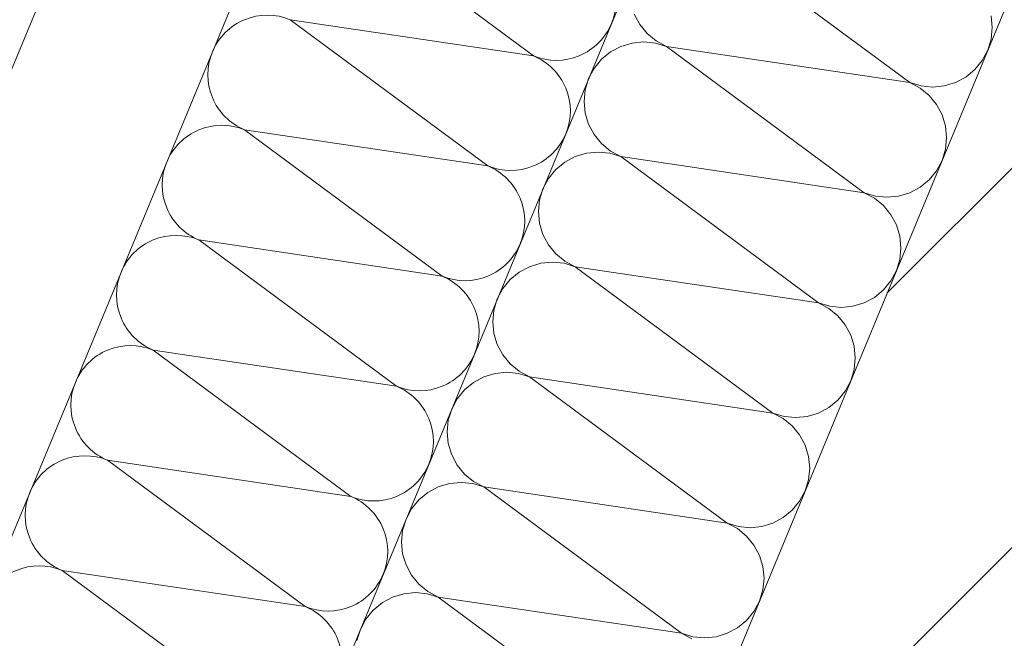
# Model space of a CAD drawing. Header units: metres. Extents: x -79 to 740, y -195 to 69.
# Tile 108 of 256: x -1.312 to -1.092, y 9.241 to 9.38. Entities that reach past the tile are written whole.
import ezdxf

# ---------------------------------------------------------------- set-up
doc = ezdxf.new("R2010")
doc.units = ezdxf.units.M
doc.header["$MEASUREMENT"] = 0
for name, color, linetype in [('95 Ausführungsplanung Bemaßung', 7, 'Continuous'), ('Neubau_10 Wand außen', 7, 'Continuous'), ('Neubau_95 Ausführungsplanung Bemaßung', 7, 'Continuous')]:
    doc.layers.add(name, color=color, linetype=linetype)
doc.styles.add('ERSTELLTER_STIL_2', font='ARIALN.TTF')
doc.dimstyles.new('ERSTELLTER_STIL__4', dxfattribs={"dimtxt": 0.125, "dimasz": 0.0951425, "dimexe": 0.18, "dimexo": 0.0625, "dimgap": 0, "dimtad": 1, "dimzin": 0, "dimdsep": 46, "dimtxsty": 'ERSTELLTER_STIL_2', "dimblk": 'ARROWHEAD_6', "dimblk1": 'ARROWHEAD_6', "dimblk2": 'ARROWHEAD_6', "dimcen": 0.09, "dimse1": 1, "dimse2": 1, "dimclrd": 7, "dimclre": 7, "dimclrt": 7, "dimazin": 0, "dimtfac": 1, "dimtdec": 4, "dimtmove": 0, "dimatfit": 3, "dimfxl": 1, "dimtolj": 1, "dimtzin": 0, "dimarcsym": 0})
doc.dimstyles.new('ERSTELLTER_STIL__8', dxfattribs={"dimtxt": 0.125, "dimasz": 0.09178743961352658, "dimexe": 0.18, "dimexo": 0.04, "dimgap": 0, "dimtad": 1, "dimtih": 1, "dimtoh": 1, "dimzin": 0, "dimdsep": 46, "dimtxsty": 'ERSTELLTER_STIL_2', "dimblk": 'ARROWHEAD_5', "dimblk1": 'ARROWHEAD_5', "dimblk2": 'ARROWHEAD_5', "dimcen": 0.09, "dimclrd": 7, "dimclre": 7, "dimclrt": 7, "dimazin": 0, "dimtfac": 1, "dimtdec": 4, "dimtmove": 2, "dimatfit": 3, "dimfxl": 1, "dimtolj": 1, "dimtzin": 0, "dimarcsym": 0})
doc.dimstyles.new('ERSTELLTER_STIL__9', dxfattribs={"dimtxt": 0.175, "dimasz": 0.0951425, "dimexe": 0.18, "dimexo": 0.0625, "dimgap": 0, "dimtad": 1, "dimzin": 0, "dimdsep": 46, "dimtxsty": 'ERSTELLTER_STIL_2', "dimblk": 'ARROWHEAD_6', "dimblk1": 'ARROWHEAD_6', "dimblk2": 'ARROWHEAD_6', "dimcen": 0.09, "dimse1": 1, "dimse2": 1, "dimclrd": 7, "dimclre": 7, "dimclrt": 7, "dimazin": 0, "dimtfac": 1, "dimtdec": 4, "dimtmove": 0, "dimatfit": 3, "dimfxl": 1, "dimtolj": 1, "dimtzin": 0, "dimarcsym": 0})

# ---------------------------------------------------------------- blocks, each defined once
blk = doc.blocks.new('*X101')
at = {"layer": 'Neubau_10 Wand außen', "color": 8, "linetype": 'Continuous', "lineweight": 9}
for p, q in [((-1.241539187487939, 9.404310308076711), (-1.197368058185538, 9.371582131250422)), ((-1.251744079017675, 9.379673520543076), (-1.197368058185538, 9.371582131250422)), ((-1.251744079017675, 9.379673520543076), (-1.207572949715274, 9.346945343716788)), ((-1.261948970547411, 9.355036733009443), (-1.21777784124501, 9.322308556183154)), ((-1.26194897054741, 9.355036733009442), (-1.207572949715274, 9.346945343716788)), ((-1.272153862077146, 9.33039994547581), (-1.21777784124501, 9.322308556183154)), ((-1.272153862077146, 9.33039994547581), (-1.227982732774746, 9.29767176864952)), ((-1.282358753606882, 9.305763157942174), (-1.227982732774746, 9.29767176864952)), ((-1.282358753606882, 9.305763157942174), (-1.238187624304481, 9.273034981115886)), ((-1.292563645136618, 9.281126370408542), (-1.248392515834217, 9.248398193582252)), ((-1.292563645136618, 9.28112637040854), (-1.238187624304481, 9.273034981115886)), ((-1.302768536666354, 9.256489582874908), (-1.248392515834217, 9.248398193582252)), ((-1.302768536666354, 9.256489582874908), (-1.258597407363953, 9.223761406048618))]:
    blk.add_line(p, q, dxfattribs=at)
for centre, radius, start, end in [((-1.19226561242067, 9.38390052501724), 0.01333333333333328, 337.4999999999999, 67.50000000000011), ((-1.256846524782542, 9.367355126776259), 0.01333333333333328, 67.4999999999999, 157.5000000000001), ((-1.19226561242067, 9.38390052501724), 0.01333333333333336, 247.4999999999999, 337.5000000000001), ((-1.256846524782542, 9.367355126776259), 0.01333333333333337, 157.4999999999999, 247.5000000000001), ((-1.202470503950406, 9.359263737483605), 0.01333333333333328, 337.4999999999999, 67.50000000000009), ((-1.267051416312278, 9.342718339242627), 0.01333333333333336, 67.4999999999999, 157.5000000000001), ((-1.202470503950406, 9.359263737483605), 0.01333333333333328, 247.4999999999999, 337.5000000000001), ((-1.267051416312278, 9.342718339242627), 0.01333333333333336, 157.4999999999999, 247.5000000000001), ((-1.212675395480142, 9.334626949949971), 0.01333333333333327, 337.4999999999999, 67.5000000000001), ((-1.277256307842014, 9.318081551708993), 0.01333333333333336, 67.4999999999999, 157.5000000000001), ((-1.212675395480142, 9.334626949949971), 0.01333333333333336, 247.4999999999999, 337.5000000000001), ((-1.277256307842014, 9.318081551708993), 0.01333333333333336, 157.4999999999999, 247.5000000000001), ((-1.222880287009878, 9.309990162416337), 0.01333333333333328, 337.4999999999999, 67.50000000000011), ((-1.28746119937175, 9.293444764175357), 0.01333333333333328, 67.4999999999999, 157.5000000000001), ((-1.222880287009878, 9.309990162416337), 0.01333333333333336, 247.4999999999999, 337.5000000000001), ((-1.28746119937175, 9.293444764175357), 0.01333333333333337, 157.4999999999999, 247.5000000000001), ((-1.233085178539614, 9.285353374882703), 0.01333333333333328, 337.4999999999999, 67.50000000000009), ((-1.297666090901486, 9.268807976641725), 0.01333333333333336, 67.4999999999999, 157.5000000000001), ((-1.233085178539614, 9.285353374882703), 0.01333333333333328, 247.4999999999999, 337.5000000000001), ((-1.297666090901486, 9.268807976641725), 0.01333333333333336, 157.4999999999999, 247.5000000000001), ((-1.243290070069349, 9.26071658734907), 0.01333333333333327, 337.4999999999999, 67.5000000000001), ((-1.307870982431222, 9.24417118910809), 0.01333333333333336, 67.4999999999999, 157.5000000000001), ((-1.243290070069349, 9.26071658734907), 0.01333333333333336, 247.4999999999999, 337.5000000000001), ((-1.253494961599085, 9.236079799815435), 0.01333333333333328, 337.4999999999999, 67.50000000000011)]:
    blk.add_arc(centre, radius, start, end, dxfattribs=at)
blk = doc.blocks.new('*X106')
at = {"layer": 'Neubau_10 Wand außen', "color": 8, "linetype": 'Continuous', "lineweight": 9}
for p, q in [((-1.1574239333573, 9.39833242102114), (-1.113252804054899, 9.36560424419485)), ((-1.174844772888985, 9.380911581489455), (-1.173612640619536, 9.378606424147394)), ((-1.173612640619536, 9.378606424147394), (-1.171954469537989, 9.376585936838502)), ((-1.094817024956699, 9.377922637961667), (-1.095073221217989, 9.380523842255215)), ((-1.171954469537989, 9.376585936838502), (-1.169933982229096, 9.374927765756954)), ((-1.095073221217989, 9.375321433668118), (-1.094817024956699, 9.377922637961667)), ((-1.175332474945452, 9.37445437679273), (-1.177833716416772, 9.373695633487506)), ((-1.172731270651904, 9.37471057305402), (-1.175332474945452, 9.37445437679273)), ((-1.170130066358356, 9.37445437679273), (-1.172731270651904, 9.37471057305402)), ((-1.167628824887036, 9.373695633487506), (-1.170130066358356, 9.37445437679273)), ((-1.169933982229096, 9.374927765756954), (-1.167628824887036, 9.373695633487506)), ((-1.095831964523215, 9.3728201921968), (-1.095073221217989, 9.375321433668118)), ((-1.180138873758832, 9.372463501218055), (-1.182159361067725, 9.370805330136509)), ((-1.177833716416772, 9.373695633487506), (-1.180138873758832, 9.372463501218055)), ((-1.167628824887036, 9.373695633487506), (-1.113252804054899, 9.36560424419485)), ((-1.167628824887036, 9.373695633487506), (-1.123457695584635, 9.340967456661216)), ((-1.097064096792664, 9.37051503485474), (-1.095831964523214, 9.3728201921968)), ((-1.182159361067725, 9.370805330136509), (-1.183817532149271, 9.368784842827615)), ((-1.098722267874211, 9.368494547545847), (-1.097064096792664, 9.37051503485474)), ((-1.183817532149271, 9.368784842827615), (-1.185049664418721, 9.366479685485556)), ((-1.100742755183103, 9.3668363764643), (-1.098722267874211, 9.368494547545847)), ((-1.185049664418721, 9.366479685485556), (-1.185808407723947, 9.363978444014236)), ((-1.113252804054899, 9.36560424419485), (-1.11075156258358, 9.364845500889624)), ((-1.110947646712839, 9.3643721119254), (-1.113252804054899, 9.36560424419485)), ((-1.105549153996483, 9.364845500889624), (-1.103047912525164, 9.36560424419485)), ((-1.103047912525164, 9.36560424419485), (-1.100742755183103, 9.3668363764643)), ((-1.185808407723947, 9.363978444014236), (-1.186064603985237, 9.361377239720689)), ((-1.108927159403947, 9.362713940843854), (-1.110947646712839, 9.3643721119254)), ((-1.11075156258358, 9.364845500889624), (-1.108150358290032, 9.364589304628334)), ((-1.108150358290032, 9.364589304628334), (-1.105549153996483, 9.364845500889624)), ((-1.186064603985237, 9.361377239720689), (-1.185808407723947, 9.35877603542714)), ((-1.1072689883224, 9.360693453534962), (-1.108927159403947, 9.362713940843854)), ((-1.185808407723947, 9.35877603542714), (-1.185049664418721, 9.35627479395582)), ((-1.10603685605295, 9.358388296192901), (-1.1072689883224, 9.360693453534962)), ((-1.105278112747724, 9.355887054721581), (-1.10603685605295, 9.358388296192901)), ((-1.185049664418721, 9.35627479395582), (-1.183817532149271, 9.35396963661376)), ((-1.105021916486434, 9.353285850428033), (-1.105278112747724, 9.355887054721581)), ((-1.183817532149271, 9.35396963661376), (-1.182159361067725, 9.351949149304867)), ((-1.105278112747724, 9.350684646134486), (-1.105021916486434, 9.353285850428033)), ((-1.185537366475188, 9.349817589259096), (-1.188038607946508, 9.34905884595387)), ((-1.18293616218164, 9.350073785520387), (-1.185537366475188, 9.349817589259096)), ((-1.180334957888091, 9.349817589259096), (-1.18293616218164, 9.350073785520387)), ((-1.182159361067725, 9.351949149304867), (-1.180138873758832, 9.35029097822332)), ((-1.177833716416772, 9.34905884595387), (-1.180334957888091, 9.349817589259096)), ((-1.180138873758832, 9.35029097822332), (-1.177833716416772, 9.34905884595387)), ((-1.10603685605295, 9.348183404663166), (-1.105278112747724, 9.350684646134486)), ((-1.190343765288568, 9.347826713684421), (-1.19236425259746, 9.346168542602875)), ((-1.188038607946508, 9.34905884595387), (-1.190343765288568, 9.347826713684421)), ((-1.177833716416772, 9.34905884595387), (-1.123457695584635, 9.340967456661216)), ((-1.177833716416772, 9.34905884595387), (-1.133662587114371, 9.316330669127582)), ((-1.1072689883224, 9.345878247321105), (-1.10603685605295, 9.348183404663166)), ((-1.19236425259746, 9.346168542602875), (-1.194022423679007, 9.344148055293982)), ((-1.108927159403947, 9.343857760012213), (-1.1072689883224, 9.345878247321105)), ((-1.194022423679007, 9.344148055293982), (-1.195254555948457, 9.341842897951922)), ((-1.110947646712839, 9.342199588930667), (-1.108927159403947, 9.343857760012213)), ((-1.195254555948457, 9.341842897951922), (-1.196013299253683, 9.339341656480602)), ((-1.123457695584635, 9.340967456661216), (-1.120956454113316, 9.34020871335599)), ((-1.121152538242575, 9.339735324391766), (-1.123457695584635, 9.340967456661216)), ((-1.115754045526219, 9.34020871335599), (-1.113252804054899, 9.340967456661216)), ((-1.113252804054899, 9.340967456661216), (-1.110947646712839, 9.342199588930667)), ((-1.196013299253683, 9.339341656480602), (-1.196269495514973, 9.336740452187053)), ((-1.119132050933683, 9.33807715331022), (-1.121152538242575, 9.339735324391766)), ((-1.120956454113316, 9.34020871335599), (-1.118355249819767, 9.3399525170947)), ((-1.118355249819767, 9.3399525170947), (-1.115754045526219, 9.34020871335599)), ((-1.196269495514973, 9.336740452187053), (-1.196013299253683, 9.334139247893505)), ((-1.117473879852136, 9.336056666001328), (-1.119132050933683, 9.33807715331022)), ((-1.116241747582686, 9.333751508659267), (-1.117473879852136, 9.336056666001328)), ((-1.196013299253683, 9.334139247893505), (-1.195254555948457, 9.331638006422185)), ((-1.11548300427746, 9.331250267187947), (-1.116241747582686, 9.333751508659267)), ((-1.195254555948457, 9.331638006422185), (-1.194022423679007, 9.329332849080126)), ((-1.11522680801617, 9.3286490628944), (-1.11548300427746, 9.331250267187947)), ((-1.194022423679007, 9.329332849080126), (-1.19236425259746, 9.327312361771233)), ((-1.11548300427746, 9.326047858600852), (-1.11522680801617, 9.3286490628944)), ((-1.19236425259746, 9.327312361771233), (-1.190343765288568, 9.325654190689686)), ((-1.190343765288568, 9.325654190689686), (-1.188038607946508, 9.324422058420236)), ((-1.116241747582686, 9.323546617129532), (-1.11548300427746, 9.326047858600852)), ((-1.198243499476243, 9.324422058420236), (-1.200548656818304, 9.323189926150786)), ((-1.195742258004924, 9.325180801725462), (-1.198243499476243, 9.324422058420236)), ((-1.193141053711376, 9.325436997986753), (-1.195742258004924, 9.325180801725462)), ((-1.190539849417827, 9.325180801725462), (-1.193141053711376, 9.325436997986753)), ((-1.188038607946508, 9.324422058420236), (-1.190539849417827, 9.325180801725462)), ((-1.188038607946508, 9.324422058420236), (-1.143867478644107, 9.291693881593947)), ((-1.188038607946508, 9.324422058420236), (-1.133662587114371, 9.316330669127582)), ((-1.117473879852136, 9.32124145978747), (-1.116241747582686, 9.323546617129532)), ((-1.202569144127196, 9.32153175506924), (-1.204227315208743, 9.319511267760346)), ((-1.200548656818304, 9.323189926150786), (-1.202569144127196, 9.32153175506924)), ((-1.119132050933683, 9.319220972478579), (-1.117473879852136, 9.32124145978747)), ((-1.204227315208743, 9.319511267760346), (-1.205459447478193, 9.317206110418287)), ((-1.121152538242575, 9.317562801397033), (-1.119132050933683, 9.319220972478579)), ((-1.205459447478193, 9.317206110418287), (-1.206218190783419, 9.314704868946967)), ((-1.123457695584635, 9.316330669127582), (-1.121152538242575, 9.317562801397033)), ((-1.206218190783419, 9.314704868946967), (-1.206474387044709, 9.312103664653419)), ((-1.133662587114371, 9.316330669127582), (-1.131161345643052, 9.315571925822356)), ((-1.131357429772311, 9.315098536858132), (-1.133662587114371, 9.316330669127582)), ((-1.129336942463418, 9.313440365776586), (-1.131357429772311, 9.315098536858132)), ((-1.131161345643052, 9.315571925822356), (-1.128560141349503, 9.315315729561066)), ((-1.128560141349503, 9.315315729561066), (-1.125958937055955, 9.315571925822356)), ((-1.125958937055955, 9.315571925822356), (-1.123457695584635, 9.316330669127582)), ((-1.127678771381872, 9.311419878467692), (-1.129336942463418, 9.313440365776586)), ((-1.206474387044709, 9.312103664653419), (-1.206218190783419, 9.30950246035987)), ((-1.126446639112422, 9.309114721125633), (-1.127678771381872, 9.311419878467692)), ((-1.206218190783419, 9.30950246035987), (-1.205459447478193, 9.307001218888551)), ((-1.125687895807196, 9.306613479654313), (-1.126446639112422, 9.309114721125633)), ((-1.205459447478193, 9.307001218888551), (-1.204227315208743, 9.30469606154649)), ((-1.125431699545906, 9.304012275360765), (-1.125687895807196, 9.306613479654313)), ((-1.204227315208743, 9.30469606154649), (-1.202569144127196, 9.302675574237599)), ((-1.125687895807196, 9.301411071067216), (-1.125431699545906, 9.304012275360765)), ((-1.202569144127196, 9.302675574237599), (-1.200548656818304, 9.30101740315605)), ((-1.126446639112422, 9.298909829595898), (-1.125687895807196, 9.301411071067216)), ((-1.208448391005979, 9.299785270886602), (-1.210753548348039, 9.298553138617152)), ((-1.20594714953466, 9.300544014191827), (-1.208448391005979, 9.299785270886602)), ((-1.203345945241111, 9.300800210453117), (-1.20594714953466, 9.300544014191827)), ((-1.200744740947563, 9.300544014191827), (-1.203345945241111, 9.300800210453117)), ((-1.198243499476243, 9.299785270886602), (-1.200744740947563, 9.300544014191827)), ((-1.200548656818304, 9.30101740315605), (-1.198243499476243, 9.299785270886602)), ((-1.198243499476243, 9.299785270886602), (-1.143867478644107, 9.291693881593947)), ((-1.198243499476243, 9.299785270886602), (-1.154072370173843, 9.267057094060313)), ((-1.210753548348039, 9.298553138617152), (-1.212774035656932, 9.296894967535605)), ((-1.127678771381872, 9.296604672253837), (-1.126446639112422, 9.298909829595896)), ((-1.214432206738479, 9.294874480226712), (-1.215664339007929, 9.292569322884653)), ((-1.212774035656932, 9.296894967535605), (-1.214432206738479, 9.294874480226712)), ((-1.129336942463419, 9.294584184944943), (-1.127678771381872, 9.296604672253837)), ((-1.215664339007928, 9.292569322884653), (-1.216423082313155, 9.290068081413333)), ((-1.133662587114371, 9.291693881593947), (-1.131357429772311, 9.292926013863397)), ((-1.131357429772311, 9.292926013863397), (-1.129336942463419, 9.294584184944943)), ((-1.143867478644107, 9.291693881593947), (-1.141366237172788, 9.29093513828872)), ((-1.141562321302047, 9.290461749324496), (-1.143867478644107, 9.291693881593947)), ((-1.139541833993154, 9.28880357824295), (-1.141562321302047, 9.290461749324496)), ((-1.141366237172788, 9.29093513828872), (-1.138765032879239, 9.29067894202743)), ((-1.138765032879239, 9.29067894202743), (-1.136163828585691, 9.29093513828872)), ((-1.136163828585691, 9.29093513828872), (-1.133662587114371, 9.291693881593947)), ((-1.216423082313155, 9.290068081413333), (-1.216679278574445, 9.287466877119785)), ((-1.137883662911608, 9.286783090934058), (-1.139541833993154, 9.28880357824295)), ((-1.216679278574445, 9.287466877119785), (-1.216423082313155, 9.284865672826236)), ((-1.136651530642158, 9.284477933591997), (-1.137883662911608, 9.286783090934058)), ((-1.216423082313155, 9.284865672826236), (-1.215664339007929, 9.282364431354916)), ((-1.135892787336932, 9.281976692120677), (-1.136651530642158, 9.284477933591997)), ((-1.215664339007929, 9.282364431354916), (-1.214432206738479, 9.280059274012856)), ((-1.135636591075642, 9.27937548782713), (-1.135892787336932, 9.281976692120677)), ((-1.214432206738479, 9.280059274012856), (-1.212774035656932, 9.278038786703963)), ((-1.135892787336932, 9.276774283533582), (-1.135636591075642, 9.27937548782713)), ((-1.212774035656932, 9.278038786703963), (-1.210753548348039, 9.276380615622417)), ((-1.218653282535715, 9.275148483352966), (-1.220958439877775, 9.273916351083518)), ((-1.216152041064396, 9.275907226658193), (-1.218653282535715, 9.275148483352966)), ((-1.213550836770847, 9.276163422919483), (-1.216152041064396, 9.275907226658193)), ((-1.210949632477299, 9.275907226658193), (-1.213550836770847, 9.276163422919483)), ((-1.208448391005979, 9.275148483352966), (-1.210949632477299, 9.275907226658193)), ((-1.210753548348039, 9.276380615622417), (-1.208448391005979, 9.275148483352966)), ((-1.208448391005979, 9.275148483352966), (-1.154072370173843, 9.267057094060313)), ((-1.208448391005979, 9.275148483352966), (-1.164277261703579, 9.242420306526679)), ((-1.136651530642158, 9.274273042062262), (-1.135892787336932, 9.276774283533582)), ((-1.220958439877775, 9.273916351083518), (-1.222978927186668, 9.272258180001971)), ((-1.137883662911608, 9.271967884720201), (-1.136651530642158, 9.274273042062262)), ((-1.222978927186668, 9.272258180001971), (-1.224637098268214, 9.270237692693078)), ((-1.139541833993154, 9.26994739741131), (-1.137883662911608, 9.271967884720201)), ((-1.224637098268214, 9.270237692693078), (-1.225869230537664, 9.267932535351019)), ((-1.141562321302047, 9.268289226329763), (-1.139541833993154, 9.26994739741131)), ((-1.225869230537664, 9.267932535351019), (-1.22662797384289, 9.265431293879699)), ((-1.154072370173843, 9.267057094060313), (-1.151571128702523, 9.266298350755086)), ((-1.151767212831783, 9.265824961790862), (-1.154072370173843, 9.267057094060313)), ((-1.151571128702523, 9.266298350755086), (-1.148969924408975, 9.266042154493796)), ((-1.148969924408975, 9.266042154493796), (-1.146368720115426, 9.266298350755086)), ((-1.146368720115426, 9.266298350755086), (-1.143867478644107, 9.267057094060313)), ((-1.143867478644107, 9.267057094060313), (-1.141562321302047, 9.268289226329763)), ((-1.22662797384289, 9.265431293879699), (-1.226884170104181, 9.26283008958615)), ((-1.14974672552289, 9.264166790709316), (-1.151767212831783, 9.265824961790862)), ((-1.148088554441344, 9.262146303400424), (-1.14974672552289, 9.264166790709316)), ((-1.226884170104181, 9.26283008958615), (-1.22662797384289, 9.260228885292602)), ((-1.146856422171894, 9.259841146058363), (-1.148088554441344, 9.262146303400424)), ((-1.22662797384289, 9.260228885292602), (-1.225869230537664, 9.257727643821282)), ((-1.146097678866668, 9.257339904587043), (-1.146856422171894, 9.259841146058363)), ((-1.225869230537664, 9.257727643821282), (-1.224637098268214, 9.255422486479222)), ((-1.145841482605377, 9.254738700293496), (-1.146097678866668, 9.257339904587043)), ((-1.224637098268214, 9.255422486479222), (-1.222978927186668, 9.253401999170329)), ((-1.222978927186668, 9.253401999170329), (-1.220958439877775, 9.251743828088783)), ((-1.146097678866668, 9.252137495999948), (-1.145841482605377, 9.254738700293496)), ((-1.226356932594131, 9.251270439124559), (-1.228858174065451, 9.250511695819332)), ((-1.223755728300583, 9.251526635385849), (-1.226356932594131, 9.251270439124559)), ((-1.221154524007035, 9.251270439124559), (-1.223755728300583, 9.251526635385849)), ((-1.218653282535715, 9.250511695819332), (-1.221154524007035, 9.251270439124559)), ((-1.220958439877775, 9.251743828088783), (-1.218653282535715, 9.250511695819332)), ((-1.146856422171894, 9.249636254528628), (-1.146097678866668, 9.252137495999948)), ((-1.231163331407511, 9.249279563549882), (-1.233183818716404, 9.247621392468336)), ((-1.228858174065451, 9.250511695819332), (-1.231163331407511, 9.249279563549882)), ((-1.218653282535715, 9.250511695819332), (-1.174482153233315, 9.217783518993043)), ((-1.218653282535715, 9.250511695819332), (-1.164277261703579, 9.242420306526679)), ((-1.148088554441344, 9.247331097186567), (-1.146856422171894, 9.249636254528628)), ((-1.233183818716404, 9.247621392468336), (-1.234841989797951, 9.245600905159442)), ((-1.14974672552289, 9.245310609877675), (-1.148088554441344, 9.247331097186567)), ((-1.234841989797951, 9.245600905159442), (-1.2360741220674, 9.243295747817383)), ((-1.151767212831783, 9.24365243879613), (-1.14974672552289, 9.245310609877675)), ((-1.2360741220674, 9.243295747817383), (-1.236832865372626, 9.240794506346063)), ((-1.164277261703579, 9.242420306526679), (-1.161776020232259, 9.241661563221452)), ((-1.161972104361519, 9.241188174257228), (-1.164277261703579, 9.242420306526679)), ((-1.156573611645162, 9.241661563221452), (-1.154072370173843, 9.242420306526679)), ((-1.154072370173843, 9.242420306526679), (-1.151767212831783, 9.24365243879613)), ((-1.161776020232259, 9.241661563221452), (-1.159174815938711, 9.241405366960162)), ((-1.159174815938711, 9.241405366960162), (-1.156573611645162, 9.241661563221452))]:
    blk.add_line(p, q, dxfattribs=at)
blk = doc.blocks.new('*D400')
at = {"layer": '95 Ausführungsplanung Bemaßung', "color": 7, "linetype": 'Continuous', "lineweight": 9}
for p, q in [((1.450975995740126, 13.5676267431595), (1.479720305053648, 13.63702164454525)), ((1.478076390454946, 13.50220060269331), (1.423875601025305, 13.63305288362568)), ((1.537719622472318, 13.53169635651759), (1.364232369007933, 13.6035571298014)), ((-2.186971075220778, 4.784845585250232), (1.450975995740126, 13.5676267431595)), ((-2.214071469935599, 4.850271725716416), (-2.159870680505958, 4.719419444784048)), ((-2.100227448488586, 4.748915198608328), (-2.273714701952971, 4.820775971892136)), ((-2.215715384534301, 4.715450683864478), (-2.186971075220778, 4.784845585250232))]:
    blk.add_line(p, q, dxfattribs=at)
at = {"layer": '95 Ausführungsplanung Bemaßung', "color": 7, "lineweight": 9, "insert": (-0.4282867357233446, 9.020017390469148), "char_height": 0.125, "attachment_point": 7, "rotation": 67.49999999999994, "style": 'ERSTELLTER_STIL_2'}
blk.add_mtext('\\A1;{\\pql;\\fArial Narrow|b0|i0|c0|p0;\\W1.000000;9,50\\fArial Narrow|b0|i0|c0|p0;\\W1.000000;\\A1{\\H.66x;\\S5^  ;}}', dxfattribs=at)
blk = doc.blocks.new('ARROWHEAD_6')
at = {"color": 0, "linetype": 'Continuous', "lineweight": 0}
for p, q in [((-0.5, -0.5), (0.5, 0.5)), ((0, 0), (-1, 0))]:
    blk.add_line(p, q, dxfattribs=at)
blk = doc.blocks.new('*D697')
at = {"layer": '95 Ausführungsplanung Bemaßung', "color": 7, "linetype": 'Continuous', "lineweight": 9}
for p, q in [((-1.359141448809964, 15.06574838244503), (-0.2890665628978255, 17.64913768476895)), ((-1.386241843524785, 15.13117452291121), (-1.332041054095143, 15.00032224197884)), ((-1.272397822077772, 15.02981799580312), (-1.445885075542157, 15.10167876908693)), ((-5.292022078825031, 5.570934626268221), (-1.359141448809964, 15.06574838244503)), ((-5.319122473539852, 5.636360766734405), (-5.26492168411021, 5.505508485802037))]:
    blk.add_line(p, q, dxfattribs=at)
at = {"layer": '95 Ausführungsplanung Bemaßung', "color": 7, "lineweight": 9, "insert": (-3.431547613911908, 10.04758801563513), "char_height": 0.175, "attachment_point": 7, "rotation": 67.49999999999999, "style": 'ERSTELLTER_STIL_2'}
blk.add_mtext('\\A1;{\\pql;\\fArial Narrow|b0|i0|c0|p0;\\W1.000000;10,27\\fArial Narrow|b0|i0|c0|p0;\\W1.000000;\\A1{\\H.66x;\\S5^  ;}}', dxfattribs=at)
blk = doc.blocks.new('*D705')
at = {"layer": '95 Ausführungsplanung Bemaßung', "color": 7, "linetype": 'Continuous', "lineweight": 9}
for p, q in [((-1.046355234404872, 14.77563073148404), (-0.9895896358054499, 14.91267500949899)), ((-1.073455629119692, 14.84105687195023), (-1.019254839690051, 14.71020459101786)), ((-4.745670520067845, 5.844693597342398), (-1.046355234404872, 14.77563073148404)), ((-4.772770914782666, 5.910119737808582), (-4.718570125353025, 5.779267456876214)), ((-4.658926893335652, 5.808763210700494), (-4.832414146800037, 5.880623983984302)), ((-4.837514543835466, 5.62296250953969), (-4.745670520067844, 5.844693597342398))]:
    blk.add_line(p, q, dxfattribs=at)
at = {"layer": '95 Ausführungsplanung Bemaßung', "color": 7, "lineweight": 9, "char_height": 0.175, "attachment_point": 7, "rotation": 67.49999999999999, "style": 'ERSTELLTER_STIL_2'}
for s, insert in [('\\A1;{\\pql;\\fArial Narrow|b0|i0|c0|p0;\\W1.000000;15}', (-1.184089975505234, 14.5345690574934)), ('\\A1;{\\pql;\\fArial Narrow|b0|i0|c0|p0;\\W1.000000;9,66\\fArial Narrow|b0|i0|c0|p0;\\W1.000000;\\A1{\\H.66x;\\S5^  ;}}', (-2.980419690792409, 10.09145679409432)), ('\\A1;{\\pql;\\fArial Narrow|b0|i0|c0|p0;\\W1.000000;24}', (-4.758843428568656, 5.904350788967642))]:
    blk.add_mtext(s, dxfattribs=dict(at, insert=insert))
blk = doc.blocks.new('*D706')
at = {"layer": '95 Ausführungsplanung Bemaßung', "color": 7, "linetype": 'Continuous', "lineweight": 9}
for p, q in [((-0.9895896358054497, 14.91267500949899), (0.08048525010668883, 17.49606431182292)), ((-1.01669003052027, 14.97810114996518), (-0.9624892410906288, 14.84724886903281)), ((-0.9028460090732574, 14.87674462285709), (-1.076333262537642, 14.94860539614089)), ((-1.046355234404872, 14.77563073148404), (-0.9895896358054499, 14.91267500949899)), ((-1.073455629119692, 14.84105687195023), (-1.019254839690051, 14.71020459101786)), ((-0.9596116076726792, 14.73970034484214), (-1.133098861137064, 14.81156111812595)), ((-4.745670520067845, 5.844693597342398), (-1.046355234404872, 14.77563073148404))]:
    blk.add_line(p, q, dxfattribs=at)
blk = doc.blocks.new('*D720')
at = {"layer": '95 Ausführungsplanung Bemaßung', "color": 7, "linetype": 'Continuous', "lineweight": 9}
for p, q in [((-2.721325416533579, 9.817496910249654), (-2.667124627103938, 9.686644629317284)), ((-2.607481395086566, 9.716140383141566), (-2.780968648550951, 9.788001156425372)), ((-4.22878558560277, 6.047313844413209), (-2.694225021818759, 9.752070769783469)), ((-4.255885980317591, 6.112739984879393), (-4.201685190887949, 5.981887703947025)), ((-4.142041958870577, 6.011383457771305), (-4.315529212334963, 6.083244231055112)), ((-4.376118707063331, 5.691620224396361), (-4.22878558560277, 6.047313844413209))]:
    blk.add_line(p, q, dxfattribs=at)
at = {"layer": '95 Ausführungsplanung Bemaßung', "color": 7, "lineweight": 9, "char_height": 0.175, "attachment_point": 7, "rotation": 67.49999999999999, "style": 'ERSTELLTER_STIL_2'}
for s, insert in [('\\A1;{\\pql;\\fArial Narrow|b0|i0|c0|p0;\\W1.000000;4,01}', (-3.569297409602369, 7.730918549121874)), ('\\A1;{\\pql;\\fArial Narrow|b0|i0|c0|p0;\\W1.000000;2,26}', (-3.34294692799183, 7.637161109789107)), ('\\A1;{\\pql;\\fArial Narrow|b0|i0|c0|p0;\\W1.000000;38\\fArial Narrow|b0|i0|c0|p0;\\W1.000000;\\A1{\\H.66x;\\S5^  ;}}', (-4.233879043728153, 6.103624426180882))]:
    blk.add_mtext(s, dxfattribs=dict(at, insert=insert))
blk = doc.blocks.new('*D721')
at = {"layer": '95 Ausführungsplanung Bemaßung', "color": 7, "linetype": 'Continuous', "lineweight": 9}
for p, q in [((-2.411039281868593, 10.43574162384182), (-0.8764787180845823, 14.14049854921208)), ((-2.438139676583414, 10.501167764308), (-2.383938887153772, 10.37031548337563)), ((-2.324295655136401, 10.39981123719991), (-2.497782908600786, 10.47167201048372)), ((-2.694225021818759, 9.752070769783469), (-2.411039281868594, 10.43574162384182)), ((-2.721325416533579, 9.817496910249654), (-2.667124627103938, 9.686644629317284)), ((-2.607481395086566, 9.716140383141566), (-2.780968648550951, 9.788001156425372)), ((-4.22878558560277, 6.047313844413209), (-2.694225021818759, 9.752070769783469))]:
    blk.add_line(p, q, dxfattribs=at)
at = {"layer": '95 Ausführungsplanung Bemaßung', "color": 7, "lineweight": 9, "insert": (-2.628085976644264, 10.00320395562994), "char_height": 0.175, "attachment_point": 7, "rotation": 67.49999999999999, "style": 'ERSTELLTER_STIL_2'}
blk.add_mtext('\\A1;{\\pql;\\fArial Narrow|b0|i0|c0|p0;\\W1.000000;74}', dxfattribs=at)
blk = doc.blocks.new('*D753')
at = {"layer": '95 Ausführungsplanung Bemaßung', "color": 7, "linetype": 'Continuous', "lineweight": 9}
for p, q in [((-1.077715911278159, 9.416556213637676), (-1.005855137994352, 9.59004346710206)), ((-1.246886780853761, 9.588255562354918), (-1.041785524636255, 9.503299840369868)), ((-0.9763593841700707, 9.530400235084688), (-1.10721166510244, 9.476199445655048)), ((-1.041785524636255, 9.503299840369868), (-0.8200544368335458, 9.411455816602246)), ((-0.7546282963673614, 9.438556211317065), (-0.8854805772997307, 9.384355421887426))]:
    blk.add_line(p, q, dxfattribs=at)
blk = doc.blocks.new('*D760')
at = {"layer": '95 Ausführungsplanung Bemaßung', "color": 7, "linetype": 'Continuous', "lineweight": 9}
for p, q in [((-3.673797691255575, 3.729174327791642), (-3.601936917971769, 3.902661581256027)), ((-3.707262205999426, 3.844662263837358), (-3.637867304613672, 3.815917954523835)), ((-3.572441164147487, 3.843018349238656), (-3.703293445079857, 3.788817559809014)), ((-3.468696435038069, 3.644218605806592), (-3.396835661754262, 3.817705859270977)), ((-3.637867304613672, 3.815917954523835), (-3.432766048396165, 3.730962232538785)), ((-3.36733990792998, 3.758062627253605), (-3.49819218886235, 3.703861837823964)), ((-3.432766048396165, 3.730962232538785), (-3.211034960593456, 3.639118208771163))]:
    blk.add_line(p, q, dxfattribs=at)
at = {"layer": '95 Ausführungsplanung Bemaßung', "color": 7, "lineweight": 9, "insert": (-3.823272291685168, 3.919775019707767), "char_height": 0.125, "attachment_point": 7, "rotation": 337.49999999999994, "style": 'ERSTELLTER_STIL_2'}
blk.add_mtext('\\A1;{\\pql;\\fArial Narrow|b0|i0|c0|p0;\\W1.000000;22}', dxfattribs=at)
blk = doc.blocks.new('*D761')
at = {"layer": '95 Ausführungsplanung Bemaßung', "color": 7, "linetype": 'Continuous', "lineweight": 9}
for p, q in [((-3.36733990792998, 3.758062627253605), (-3.49819218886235, 3.703861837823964)), ((-3.432766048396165, 3.730962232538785), (-3.211034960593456, 3.639118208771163)), ((-3.246965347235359, 3.55237458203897), (-3.175104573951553, 3.725861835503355)), ((-3.145608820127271, 3.666218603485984), (-3.276461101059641, 3.612017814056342)), ((-3.211034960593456, 3.639118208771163), (-2.046946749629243, 3.156937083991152))]:
    blk.add_line(p, q, dxfattribs=at)
blk = doc.blocks.new('*D762')
at = {"layer": '95 Ausführungsplanung Bemaßung', "color": 7, "linetype": 'Continuous', "lineweight": 9}
for p, q in [((-3.145608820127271, 3.666218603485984), (-3.276461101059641, 3.612017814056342)), ((-3.211034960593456, 3.639118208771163), (-2.046946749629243, 3.156937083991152)), ((-2.082877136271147, 3.07019345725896), (-2.01101636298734, 3.243680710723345)), ((-1.981520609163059, 3.184037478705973), (-2.112372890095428, 3.129836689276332)), ((-2.046946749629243, 3.156937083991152), (-1.825215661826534, 3.06509306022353))]:
    blk.add_line(p, q, dxfattribs=at)
at = {"layer": '95 Ausführungsplanung Bemaßung', "color": 7, "lineweight": 9, "char_height": 0.125, "attachment_point": 7, "rotation": 337.49999999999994, "style": 'ERSTELLTER_STIL_2'}
for s, insert in [('\\A1;{\\pql;\\fArial Narrow|b0|i0|c0|p0;\\W1.000000;24}', (-3.155204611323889, 3.643052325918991)), ('\\A1;{\\pql;\\fArial Narrow|b0|i0|c0|p0;\\W1.000000;1,26}', (-2.749543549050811, 3.475022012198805)), ('\\A1;{\\pql;\\fArial Narrow|b0|i0|c0|p0;\\W1.000000;24}', (-2.232351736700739, 3.260794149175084))]:
    blk.add_mtext(s, dxfattribs=dict(at, insert=insert))
blk = doc.blocks.new('*D772')
at = {"layer": '95 Ausführungsplanung Bemaßung', "color": 7, "linetype": 'Continuous', "lineweight": 9}
for p, q in [((2.786234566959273, 26.11882175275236), (2.814978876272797, 26.18821665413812)), ((2.813334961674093, 26.05339561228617), (2.759134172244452, 26.18424789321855)), ((2.872978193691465, 26.08289136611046), (2.69949094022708, 26.15475213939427)), ((-9.73715244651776, -4.115309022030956), (2.786234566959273, 26.11882175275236)), ((-9.76425284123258, -4.049882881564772), (-9.71005205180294, -4.180735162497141)), ((-9.650408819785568, -4.15123940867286), (-9.823896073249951, -4.079378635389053)), ((-9.765896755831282, -4.184703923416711), (-9.73715244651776, -4.115309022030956))]:
    blk.add_line(p, q, dxfattribs=at)
at = {"layer": '95 Ausführungsplanung Bemaßung', "color": 7, "lineweight": 9, "insert": (-3.581424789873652, 10.7310028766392), "char_height": 0.175, "attachment_point": 7, "rotation": 67.49999999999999, "style": 'ERSTELLTER_STIL_2'}
blk.add_mtext('\\A1;{\\pql;\\fArial Narrow|b0|i0|c0|p0;\\W1.000000;32,72\\fArial Narrow|b0|i0|c0|p0;\\W1.000000;\\A1{\\H.66x;\\S5^  ;}}', dxfattribs=at)
blk = doc.blocks.new('*D829')
at = {"layer": '95 Ausführungsplanung Bemaßung', "color": 7, "linetype": 'Continuous', "lineweight": 9}
for p, q in [((-2.423246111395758, 5.671861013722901), (-2.292393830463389, 5.726061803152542)), ((3.656635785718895, 3.207692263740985), (-2.357819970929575, 5.698961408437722)), ((3.59120964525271, 3.180591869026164), (3.72206192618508, 3.234792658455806))]:
    blk.add_line(p, q, dxfattribs=at)
at = {"layer": '95 Ausführungsplanung Bemaßung', "color": 7, "lineweight": 9, "char_height": 0.125, "attachment_point": 7, "rotation": 337.49999999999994, "style": 'ERSTELLTER_STIL_2'}
for s, insert in [('\\A1;{\\pql;\\fArial Narrow|b0|i0|c0|p0;\\W1.000000;24}', (-2.30198960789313, 5.702895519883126)), ('\\A1;{\\pql;\\fArial Narrow|b0|i0|c0|p0;\\W1.000000;6,51}', (0.5288552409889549, 4.530321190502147))]:
    blk.add_mtext(s, dxfattribs=dict(at, insert=insert))
blk = doc.blocks.new('*D830')
at = {"layer": '95 Ausführungsplanung Bemaßung', "color": 7, "linetype": 'Continuous', "lineweight": 9}
for p, q in [((-2.644977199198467, 5.763705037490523), (-2.514124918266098, 5.817905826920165)), ((-2.357819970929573, 5.698961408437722), (-2.579551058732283, 5.790805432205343)), ((-2.321889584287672, 5.785705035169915), (-2.393750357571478, 5.61221778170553)), ((-2.423246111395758, 5.671861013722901), (-2.292393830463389, 5.726061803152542)), ((3.656635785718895, 3.207692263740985), (-2.357819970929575, 5.698961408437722))]:
    blk.add_line(p, q, dxfattribs=at)
blk = doc.blocks.new('*D831')
at = {"layer": '95 Ausführungsplanung Bemaßung', "color": 7, "linetype": 'Continuous', "lineweight": 9}
for p, q in [((-2.748721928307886, 5.962504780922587), (-2.820582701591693, 5.789017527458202)), ((-2.784652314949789, 5.875761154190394), (-2.854047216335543, 5.904505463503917)), ((-2.719226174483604, 5.902861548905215), (-2.850078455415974, 5.848660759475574)), ((-2.54362067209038, 5.877549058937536), (-2.615481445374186, 5.704061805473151)), ((-2.579551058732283, 5.790805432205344), (-2.784652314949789, 5.875761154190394)), ((-2.644977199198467, 5.763705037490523), (-2.514124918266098, 5.817905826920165)), ((-2.357819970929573, 5.698961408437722), (-2.579551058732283, 5.790805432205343))]:
    blk.add_line(p, q, dxfattribs=at)
at = {"layer": '95 Ausführungsplanung Bemaßung', "color": 7, "lineweight": 9, "insert": (-2.970057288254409, 5.979618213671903), "char_height": 0.125, "attachment_point": 7, "rotation": 337.49999999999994, "style": 'ERSTELLTER_STIL_2'}
blk.add_mtext('\\A1;{\\pql;\\fArial Narrow|b0|i0|c0|p0;\\W1.000000;22}', dxfattribs=at)
blk = doc.blocks.new('*D857')
at = {"layer": 'Neubau_95 Ausführungsplanung Bemaßung', "linetype": 'Continuous', "lineweight": 9}
for points in [[(2.09982360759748, 13.76190011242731), (2.070951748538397, 13.66972343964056), (2.120908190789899, 13.66763684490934)], [(0.554170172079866, 12.72912750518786), (0.6331893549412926, 12.67357489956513), (0.6503790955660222, 12.72052713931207)]]:
    blk.add_hatch(color=7, dxfattribs=at).paths.add_polyline_path(points)
at = {"layer": 'Neubau_95 Ausführungsplanung Bemaßung', "color": 7, "linetype": 'Continuous', "lineweight": 9}
for p, q in [((2.09982360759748, 13.76190011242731), (2.070951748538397, 13.66972343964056)), ((2.09982360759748, 13.76190011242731), (2.120908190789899, 13.66763684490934)), ((2.120908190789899, 13.66763684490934), (2.070951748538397, 13.66972343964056)), ((0.554170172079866, 12.72912750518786), (0.6503790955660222, 12.72052713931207)), ((0.554170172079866, 12.72912750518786), (0.6331893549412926, 12.67357489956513)), ((0.6503790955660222, 12.72052713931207), (0.6331893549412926, 12.67357489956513))]:
    blk.add_line(p, q, dxfattribs=at)
blk.add_arc((0.981958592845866, 13.76190011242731), 1.117865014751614, 252.2835120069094, 355.2164879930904, dxfattribs=at)
at = {"layer": 'Neubau_95 Ausführungsplanung Bemaßung', "color": 7, "lineweight": 9, "char_height": 0.125, "attachment_point": 7, "style": 'ERSTELLTER_STIL_2'}
for s, insert in [('\\A1;{\\pql;\\fArial Narrow|b0|i0|c0|p0;\\W1.000000;ca. 112,50°}', (1.262544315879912, 12.67944187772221)), ('\\A1;{\\pql;\\fArial Narrow|b0|i0|c0|p0;\\W1.000000;parallel zum Bestand}', (1.262544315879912, 12.50444187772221))]:
    blk.add_mtext(s, dxfattribs=dict(at, insert=insert))
blk = doc.blocks.new('ARROWHEAD_5')
at = {"linetype": 'Continuous', "lineweight": 0}
blk.add_hatch(color=0, dxfattribs=at).paths.add_polyline_path([(-1, 0.2679), (0, 0), (-1, -0.2679)])
at = {"color": 0, "linetype": 'Continuous', "lineweight": 0}
blk.add_line((0, 0), (-1, 0), dxfattribs=at)

msp = doc.modelspace()

# ---------------------------------------------------------------- hatches: boundary and pattern name
at = {"layer": 'Neubau_10 Wand außen', "linetype": 'Continuous', "lineweight": 9}
h = msp.add_hatch(dxfattribs=at)
h.set_pattern_fill('Holzwerkstoff_Sperrholz__D2', color=8, style=0, pattern_type=2)
h.set_pattern_definition([(0, (0, 0), (0, 0.0300000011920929), [])])
h.paths.add_polyline_path([(-1.400927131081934, 9.216369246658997), (-1.38060178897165, 9.207950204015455), (-1.09741601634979, 9.891621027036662), (-1.117741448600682, 9.900040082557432)])
at = {"layer": 'Neubau_10 Wand außen', "linetype": 'Continuous', "lineweight": 0, "true_color": 0x000000}
h = msp.add_hatch(dxfattribs=at)
h.set_pattern_fill('Beton_Stahlbeton_0001', color=18, style=0, pattern_type=2)
h.set_pattern_definition([(44.99999999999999, (0, 0), (-0.08485281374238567, 0.08485281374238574), []), (44.99999999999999, (-0.04242640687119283, 0.04242640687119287), (-0.08485281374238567, 0.08485281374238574), [0.09, -0.03])])
h.paths.add_polyline_path([(-1.195825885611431, 9.131413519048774), (-1.103437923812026, 9.093145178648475), (-1.038766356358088, 9.066357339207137), (-0.9740948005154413, 9.039569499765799), (-0.6909090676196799, 9.723240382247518), (-0.7555805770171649, 9.750028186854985), (-0.8202521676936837, 9.776816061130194), (-0.9126401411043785, 9.815084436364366)])

# ---------------------------------------------------------------- linework, layer by layer
at = {"layer": 'Neubau_10 Wand außen', "color": 7, "linetype": 'Continuous', "lineweight": 13}
for p, q in [((-1.09741598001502, 9.891621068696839), (-1.3806017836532, 9.207950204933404)), ((-1.060460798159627, 9.87631373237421), (-1.343646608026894, 9.192642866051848)), ((-0.9865504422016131, 9.845699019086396), (-1.269736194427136, 9.162028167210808)), ((-0.9126401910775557, 9.815084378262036), (-1.19582594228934, 9.131413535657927))]:
    msp.add_line(p, q, dxfattribs=at)

# ---------------------------------------------------------------- block references
at = {"layer": 'Neubau_10 Wand außen', "color": 7, "lineweight": 9}
for name in ['*X101', '*X106']:
    msp.add_blockref(name, (0, 0), dxfattribs=at)

# ---------------------------------------------------------------- dimensions: what is measured, and where the dimension line sits
at = {"layer": '95 Ausführungsplanung Bemaßung', "color": 7, "linetype": 'Continuous', "lineweight": 9}
for base, p1, p2, angle, dimstyle, picture, middle, turn in [((2.786234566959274, 26.11882175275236), (-7.335199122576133, -5.110230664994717), (5.188187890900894, 25.1239001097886), 67.49999999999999, 'ERSTELLTER_STIL__9', '*D772', (-3.497538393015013, 11.26855977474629), 67.49999999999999), ((-1.359141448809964, 15.06574838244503), (-3.259620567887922, 4.729086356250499), (0.6732600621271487, 14.22390011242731), 67.49999999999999, 'ERSTELLTER_STIL__9', '*D697', (-3.347661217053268, 10.58514491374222), 67.49999999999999), ((-0.9895896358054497, 14.91267500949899), (0.821595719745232, 14.0019001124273), (0.6732600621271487, 14.22390011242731), 67.49999999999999, 'ERSTELLTER_STIL__9', '*D706', (-1.213963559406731, 14.69109636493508), 67.49999999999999), ((-1.046355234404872, 14.77563073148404), (-2.073944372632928, 4.738028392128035), (0.821595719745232, 14.0019001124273), 67.49999999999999, 'ERSTELLTER_STIL__9', '*D705', (-2.92201623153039, 10.56749243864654), 67.49999999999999), ((-2.411039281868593, 10.43574162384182), (-1.103437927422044, 9.09314518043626), (-0.8202521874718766, 9.776816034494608), 67.49999999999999, 'ERSTELLTER_STIL__9', '*D721', (-2.65795956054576, 10.15973126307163), 67.49999999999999), ((1.450975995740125, 13.5676267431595), (-2.655988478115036, 4.979118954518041), (0.9819585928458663, 13.76190011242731), 67.49999999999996, 'ERSTELLTER_STIL__4', '*D400', (-0.3865713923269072, 9.36004343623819), 67.49999999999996), ((-2.694225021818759, 9.752070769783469), (-2.637998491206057, 5.388388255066), (-1.103437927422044, 9.09314518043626), 67.49999999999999, 'ERSTELLTER_STIL__9', '*D720', (-3.563439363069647, 7.97370964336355), 67.49999999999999), ((-0.8200544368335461, 9.411455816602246), (-1.073983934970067, 9.425566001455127), (-0.8370149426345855, 9.37050953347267), 337.4999999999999, 'ERSTELLTER_STIL__4', '*D753', (-0.6524188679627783, 9.436728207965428), 337.4999999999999), ((-3.432766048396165, 3.730962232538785), (-3.259620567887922, 4.729086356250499), (-1.073983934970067, 9.425566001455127), 337.4999999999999, 'ERSTELLTER_STIL__4', '*D760', (-3.711467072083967, 3.941113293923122), 337.4999999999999), ((-3.211034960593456, 3.639118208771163), (-1.073983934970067, 9.425566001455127), (-0.8370149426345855, 9.37050953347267), 337.4999999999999, 'ERSTELLTER_STIL__4', '*D761', (-3.043399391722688, 3.664390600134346), 337.4999999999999), ((-2.784652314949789, 5.875761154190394), (-1.073983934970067, 9.425566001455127), (-3.259620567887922, 4.729086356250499), 157.4999999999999, 'ERSTELLTER_STIL__4', '*D831', (-2.858252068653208, 6.000956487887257), 337.4999999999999), ((-2.579551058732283, 5.790805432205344), (-0.8370149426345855, 9.37050953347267), (-1.073983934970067, 9.425566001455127), 157.4999999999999, 'ERSTELLTER_STIL__4', '*D830', (-2.190184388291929, 5.72423379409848), 337.4999999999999), ((-2.046946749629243, 3.156937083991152), (-0.8370149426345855, 9.37050953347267), (-3.586135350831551, -0.5589929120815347), 337.4999999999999, 'ERSTELLTER_STIL__4', '*D762', (-2.576121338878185, 3.47083769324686), 337.4999999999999), ((-2.357819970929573, 5.698961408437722), (5.693399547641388, 8.124874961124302), (-0.8370149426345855, 9.37050953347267), 157.4999999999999, 'ERSTELLTER_STIL__4', '*D829', (0.7022774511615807, 4.526136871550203), 337.4999999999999)]:
    dim = msp.add_linear_dim(base=base, p1=p1, p2=p2, angle=angle, dimstyle=dimstyle, dxfattribs=at)
    dim.commit()
    dim.dimension.update_dxf_attribs({"geometry": picture, "text_midpoint": middle, "dimtype": 160, "text_rotation": turn})
at = {"layer": 'Neubau_95 Ausführungsplanung Bemaßung', "color": 7, "linetype": 'Continuous', "lineweight": 9}
dim = msp.add_angular_dim_3p(base=(1.603011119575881, 12.8324293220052), center=(0.981958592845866, 13.76190011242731), p1=(-2.655988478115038, 4.979118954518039), p2=(4.529547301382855, 13.76190011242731), text='ca. 112,50°^Mparallel zum Bestand', dimstyle='ERSTELLTER_STIL__8', dxfattribs=at)
dim.commit()
dim.dimension.update_dxf_attribs({"geometry": '*D857', "text_midpoint": (2.070150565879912, 12.56694187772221), "dimtype": 165})

doc.saveas('drawing.dxf')
